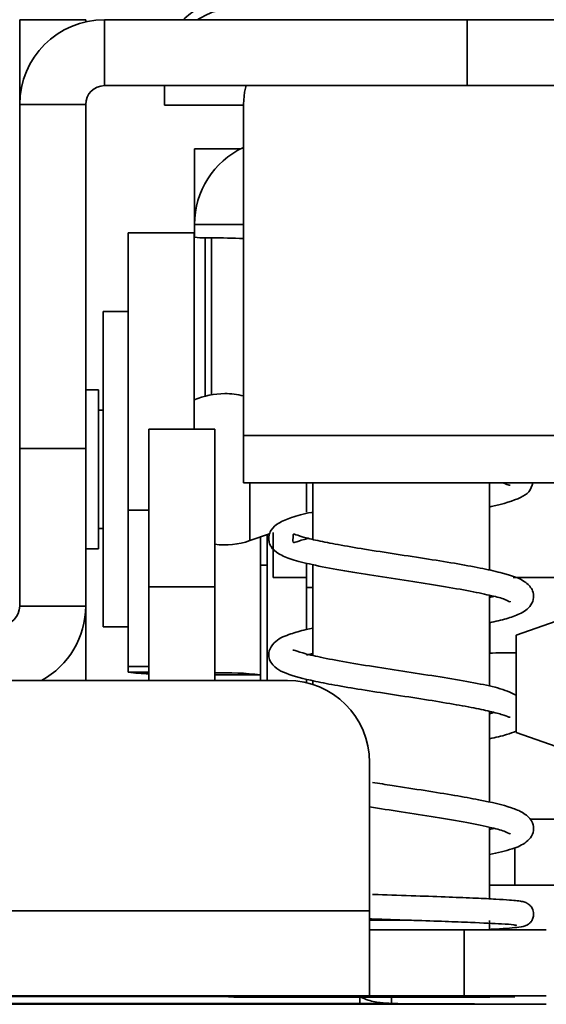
# Model space of a CAD drawing. Header units: millimetres. Extents: x 2 to 1120, y -2 to 861.
# Tile 92 of 226: x 478.41 to 485.47, y 529.71 to 542.93. Entities that reach past the tile are written whole.
import ezdxf

# ---------------------------------------------------------------- set-up
doc = ezdxf.new("R2010")
doc.units = ezdxf.units.MM

msp = doc.modelspace()

# ---------------------------------------------------------------- linework, layer by layer
at = {"color": 7, "linetype": 'Continuous', "lineweight": 35}
for p, q in [((478.4054, 542.9329), (479.291, 542.9329)), ((478.4054, 541.8322), (478.4054, 542.9329)), ((479.291, 542.9329), (479.291, 542.9042)), ((479.545, 542.0473), (479.545, 542.9329)), ((479.545, 542.9329), (484.4099, 542.9329)), ((484.4099, 542.0473), (484.4099, 542.9329)), ((486.5266, 542.9329), (484.4099, 542.9329)), ((479.545, 542.0473), (484.4099, 542.0473)), ((480.3493, 541.7848), (480.3493, 542.0473)), ((484.4099, 542.0473), (486.5266, 542.0473)), ((478.4054, 541.7933), (478.4054, 541.8322)), ((478.4054, 541.7933), (479.291, 541.7933)), ((478.4054, 537.1756), (478.4054, 541.7933)), ((479.291, 537.1756), (479.291, 541.7933)), ((480.3493, 541.7848), (481.4077, 541.7848)), ((481.4077, 541.7964), (481.4077, 537.3497)), ((481.3745, 541.2002), (480.7515, 541.2002)), ((480.7515, 540.2794), (480.7515, 541.2002)), ((480.7515, 540.1849), (480.7515, 540.2794)), ((480.7515, 540.1849), (480.7515, 540.0103)), ((480.7481, 540.0711), (479.8625, 540.0711)), ((479.8625, 536.3485), (479.8625, 540.0711)), ((480.7481, 537.4338), (480.7481, 540.0711)), ((480.8948, 540.005), (480.9791, 540.0039)), ((479.8625, 539.0128), (479.5238, 539.0128)), ((479.5238, 539.0128), (479.5238, 534.8737)), ((479.4637, 537.9629), (479.291, 537.9629)), ((479.4637, 537.4005), (479.4637, 537.9629)), ((479.5238, 537.6899), (479.4637, 537.6899)), ((479.4637, 535.8293), (479.4637, 537.4005)), ((481.0233, 537.4338), (480.1377, 537.4338)), ((480.1377, 537.4338), (480.1377, 535.3186)), ((481.0233, 535.3186), (481.0233, 537.4338)), ((481.4077, 537.3497), (485.641, 537.3497)), ((481.4077, 537.3497), (481.4077, 536.716)), ((478.4054, 537.1756), (479.291, 537.1756)), ((478.4054, 537.1756), (478.4054, 535.0589)), ((479.291, 535.0589), (479.291, 537.1756)), ((481.4077, 536.716), (485.641, 536.716)), ((481.4077, 536.7135), (481.4077, 536.716)), ((482.339, 536.7135), (481.4077, 536.7135)), ((482.2543, 536.7135), (482.2543, 536.3183)), ((482.339, 536.715), (482.339, 535.9544)), ((484.7097, 535.5417), (484.7097, 536.715)), ((484.8873, 536.7135), (484.7097, 536.7135)), ((485.641, 536.7135), (485.2909, 536.7135)), ((479.8625, 534.2476), (479.8625, 536.3485)), ((479.4637, 536.1024), (479.5238, 536.1024)), ((481.4923, 535.9373), (481.7572, 536.0301)), ((481.7252, 534.0598), (481.7252, 536.0045)), ((481.8081, 536.048), (481.8081, 535.4429)), ((481.6371, 534.1353), (481.6371, 535.988)), ((479.291, 535.8293), (479.4637, 535.8293)), ((481.7252, 535.607), (481.6371, 535.607)), ((482.2543, 535.6418), (482.2543, 535.309)), ((482.339, 535.6141), (482.339, 534.3969)), ((481.8081, 535.4429), (482.2543, 535.4429)), ((485.0282, 535.4429), (486.8289, 535.4429)), ((481.0233, 535.3186), (480.1377, 535.3186)), ((480.1377, 534.0598), (480.1377, 535.3186)), ((481.0233, 535.3186), (481.0233, 534.0598)), ((482.2543, 535.309), (482.2543, 534.7436)), ((484.7139, 535.1822), (484.7139, 535.2079)), ((484.7097, 533.9834), (484.7097, 535.2034)), ((484.7671, 535.1891), (484.7097, 535.1745)), ((478.4054, 535.0589), (479.291, 535.0589)), ((479.291, 534.0598), (479.291, 535.0589)), ((485.9407, 534.9735), (485.0653, 534.6666)), ((479.5238, 534.8737), (479.5238, 534.7794)), ((484.7139, 534.4277), (484.7139, 534.8359)), ((479.5238, 534.7794), (479.8625, 534.7794)), ((485.0653, 534.6666), (485.0653, 533.3627)), ((482.2543, 534.4016), (482.339, 534.4212)), ((485.0475, 534.4301), (485.0653, 534.4301)), ((479.8625, 534.2476), (479.8625, 534.1718)), ((325.875, 534.0598), (482.0003, 534.0598)), ((481.6371, 534.1353), (481.6371, 534.0598)), ((482.2543, 534.0792), (482.2543, 534.0301)), ((482.339, 534.0565), (482.339, 534.0064)), ((484.7097, 532.4221), (484.7097, 533.6455)), ((485.0653, 533.3627), (485.9407, 533.0559)), ((483.101, 532.9591), (483.101, 530.966)), ((485.249, 532.1962), (486.5749, 532.1962)), ((484.7097, 531.1276), (484.7097, 532.0876)), ((484.7672, 532.0733), (484.7097, 532.0582)), ((485.0475, 531.3108), (486.5749, 531.3108)), ((324.7743, 530.966), (483.101, 530.966)), ((483.101, 529.8257), (483.101, 530.966)), ((484.371, 530.7113), (483.101, 530.7113)), ((484.371, 530.7113), (484.371, 529.8257)), ((484.7097, 530.7118), (484.7097, 530.8389)), ((483.101, 529.8257), (324.7743, 529.8257)), ((427.1304, 529.8161), (480.8997, 529.8161)), ((481.1305, 529.816), (481.2773, 529.8065)), ((481.2773, 529.8065), (481.2773, 529.8153)), ((481.2773, 529.8065), (483.4786, 529.8065)), ((481.4077, 529.8157), (481.4077, 529.8156)), ((481.9992, 529.8127), (482.7618, 529.8136)), ((482.7618, 529.8118), (481.9992, 529.8127)), ((482.1189, 529.8236), (482.1189, 529.8194)), ((482.7618, 529.8136), (484.2869, 529.8136)), ((484.2869, 529.8118), (482.7618, 529.8118)), ((484.371, 529.8257), (483.101, 529.8257)), ((483.3939, 529.8057), (483.3502, 529.8065)), ((483.3939, 529.7243), (483.3939, 529.8057)), ((483.4786, 529.8057), (483.3939, 529.8057)), ((483.4786, 529.8065), (483.4786, 529.8057)), ((484.2869, 529.8136), (485.0495, 529.8127)), ((485.0495, 529.8127), (484.2869, 529.8118)), ((484.371, 529.8257), (484.371, 529.8257)), ((484.5065, 529.8194), (484.5065, 529.8236)), ((414.0843, 529.7123), (483.101, 529.7123)), ((482.9706, 529.7236), (464.7918, 529.7236)), ((482.1189, 529.7186), (482.1189, 529.7143)), ((483.101, 529.7123), (484.371, 529.7123)), ((483.4786, 529.7241), (483.4786, 529.7239)), ((484.371, 529.7123), (484.371, 529.7123)), ((484.5065, 529.7143), (484.5065, 529.7186))]:
    msp.add_line(p, q, dxfattribs=at)
at = {"color": 8, "linetype": 'Continuous', "lineweight": 35}
for p, q in [((478.4061, 541.8322), (478.4054, 541.8322)), ((480.7554, 540.2794), (480.7515, 540.2794)), ((481.4077, 540.1849), (480.7515, 540.1849)), ((480.8948, 537.8779), (480.8948, 540.005)), ((480.9791, 537.8965), (480.9791, 540.0039)), ((481.4923, 535.9373), (481.4923, 536.7135)), ((480.1377, 536.3485), (479.8625, 536.3485)), ((482.339, 535.309), (482.2543, 535.309)), ((480.1377, 534.2476), (479.8625, 534.2476)), ((480.1377, 534.1718), (479.8625, 534.1718)), ((481.6371, 534.1353), (481.0233, 534.1353)), ((485.0475, 531.8153), (485.0475, 531.3108)), ((482.9706, 529.7236), (482.9706, 529.8065)), ((483.3939, 529.8065), (483.3939, 529.8057))]:
    msp.add_line(p, q, dxfattribs=at)
at = {"color": 7, "linetype": 'Continuous', "lineweight": 35, "flags": 128}
for points in [[(481.4457, 542.0473), (481.4239, 541.9616), (481.4077, 541.7964)], [(482.2543, 536.7147), (482.3165, 536.715), (482.4969, 536.7152), (482.7778, 536.7154), (483.1319, 536.7155), (483.5243, 536.7156), (483.9168, 536.7155), (484.2708, 536.7154), (484.5518, 536.7152), (484.7322, 536.715), (484.7943, 536.7147), (484.7322, 536.7145), (484.7097, 536.7144)], [(482.339, 536.7144), (482.3165, 536.7145), (482.2543, 536.7147)], [(483.6642, 530.8396), (483.4264, 530.8396), (483.101, 530.8396)], [(484.5065, 529.8236), (484.448, 529.8239), (484.2785, 529.8241), (484.0144, 529.8243), (483.6816, 529.8244), (483.3127, 529.8244), (482.9438, 529.8244), (482.611, 529.8243), (482.3469, 529.8241), (482.1773, 529.8239), (482.1189, 529.8236)], [(482.1189, 529.8194), (482.1773, 529.8192), (482.3469, 529.819), (482.611, 529.8188), (482.9438, 529.8187), (483.3127, 529.8186), (483.6816, 529.8187), (484.0144, 529.8188), (484.2785, 529.819), (484.448, 529.8192), (484.5065, 529.8194)], [(484.5065, 529.7186), (484.448, 529.7188), (484.2785, 529.719), (484.0144, 529.7192), (483.6816, 529.7193), (483.3127, 529.7193), (482.9438, 529.7193), (482.611, 529.7192), (482.3469, 529.719), (482.1773, 529.7188), (482.1189, 529.7186)], [(482.1189, 529.7143), (482.1773, 529.7141), (482.3469, 529.7139), (482.611, 529.7137), (482.9438, 529.7136), (483.3127, 529.7136), (483.6816, 529.7136), (484.0144, 529.7137), (484.2785, 529.7139), (484.448, 529.7141), (484.5065, 529.7143)]]:
    msp.add_lwpolyline(points, dxfattribs=at)
at = {"color": 7, "linetype": 'Continuous', "lineweight": 35}
for centre, radius, start, end in [((479.545, 541.7933), 1.1396, 90, 180), ((479.545, 541.7933), 0.254, 90, 180), ((481.8906, 540.1848), 1.1392, 115.0865, 179.99444), ((480.8678, 541.0633), 1.0586, 263.507, 271.45865), ((480.7849, 521.9883), 18.0167, 88.01913, 89.38236), ((481.1563, 536.8961), 1.016, 90, 113.68564), ((481.1563, 536.8961), 1.016, 75.67343, 90), ((481.1563, 536.8961), 1.016, 262.47927, 289.31713), ((478.1514, 535.0589), 0.254, 270, 0), ((478.1514, 535.0589), 1.1396, 298.74806, 0), ((485.0279, 514.1183), 20.3119, 89.94481, 90.89777), ((480.1322, 535.9088), 1.7578, 261.17588, 270.17958), ((481.123, 529.657), 4.5078, 83.45054, 91.26701), ((482.0003, 532.9591), 1.1007, 0.00001, 90.00001), ((485.0279, 551.6226), 20.3119, 269.10223, 270.05519), ((485.1965, 114.9873), 415.7248, 89.962076, 90.113772), ((481.0267, 337.9431), 191.873, 89.886228, 90.037924), ((481.2954, 557.1159), 27.3006, 269.96202, 270.23566), ((483.9397, 716.8599), 187.0538, 269.513349, 270.237136), ((485.1965, 114.1017), 415.7248, 89.962076, 90.113772), ((483.0976, 721.5965), 191.873, 269.962076, 270.113772), ((483.4047, 515.3187), 14.4056, 89.70585, 90.0426), ((485.1965, 945.4363), 415.7248, 269.886228, 270.037924)]:
    msp.add_arc(centre, radius, start, end, dxfattribs=at)
for points, knots in [([(480.5983, 542.9329), (480.6629, 542.9876), (480.805, 543.1081), (481.0953, 543.2228), (481.3088, 543.2383), (481.4077, 543.2454)], [0, 0, 0, 0, 0.3086255, 0.6795929, 1, 1, 1, 1]), ([(481.4077, 543.1067), (481.2875, 543.0981), (481.0622, 543.0819), (480.8738, 542.9803), (480.7858, 542.9329)], [0, 0, 0, 0, 0.5330051, 1, 1, 1, 1]), ([(484.7097, 536.3917), (484.7164, 536.3931), (484.9062, 536.4309), (485.071, 536.4845), (485.2496, 536.5821), (485.2774, 536.6703), (485.2909, 536.7135)], [0, 0, 0, 0, 0.01996, 0.5613871, 0.7854409, 1, 1, 1, 1]), ([(484.8873, 536.7135), (484.9245, 536.6993), (484.9821, 536.6775), (484.9815, 536.683), (484.9813, 536.6849)], [0, 0, 0, 0, 0.6466426, 1, 1, 1, 1]), ([(482.339, 536.3204), (482.3338, 536.3194), (482.2139, 536.2961), (482.0592, 536.2519), (481.8818, 536.1829), (481.7912, 536.107), (481.7538, 536.0317), (481.7433, 535.9683), (481.7533, 535.9043), (481.7905, 535.8282), (481.8832, 535.7513), (482.0589, 535.6813), (482.3293, 535.6126), (482.7017, 535.5415), (483.151, 535.4686), (483.6205, 535.3971), (484.0688, 535.3269), (484.4544, 535.261), (484.7453, 535.1956), (484.919, 535.1573), (484.9945, 535.1006), (484.9872, 535.1227), (484.9866, 535.1245)], [0, 0, 0, 0, 0.0031881, 0.0734834, 0.133966, 0.183673, 0.2032716, 0.2192855, 0.2352898, 0.2550813, 0.3057791, 0.3671551, 0.437743, 0.5158755, 0.5932875, 0.6691674, 0.7435743, 0.8156582, 0.8819591, 0.9419408, 0.9953068, 1, 1, 1, 1]), ([(484.7097, 534.8342), (484.7889, 534.8527), (484.9489, 534.89), (485.1169, 534.9473), (485.2606, 535.0367), (485.3098, 535.1725), (485.2899, 535.2872), (485.1683, 535.419), (484.953, 535.487), (484.6269, 535.5635), (484.2883, 535.6257), (483.8885, 535.6906), (483.4561, 535.7567), (483.0382, 535.8215), (482.6795, 535.8821), (482.4027, 535.9368), (482.1895, 535.9887), (482.0661, 536.0359), (482.0792, 536.0099), (482.0649, 535.8992), (482.1029, 535.9151), (482.2026, 535.9497), (482.2803, 535.9671), (482.284, 535.968)], [0, 0, 0, 0, 0.046289, 0.0934091, 0.14428, 0.1715021, 0.1963998, 0.2377055, 0.3237432, 0.3751601, 0.4292796, 0.4854935, 0.5438286, 0.6016882, 0.6546373, 0.7026002, 0.7462099, 0.7933628, 0.8462603, 0.9018795, 0.9533345, 0.9978322, 1, 1, 1, 1]), ([(482.339, 534.7614), (482.3085, 534.7551), (482.1885, 534.7305), (482.0323, 534.6852), (481.8563, 534.616), (481.7544, 534.4907), (481.7365, 534.3552), (481.8132, 534.2396), (481.9866, 534.1429), (482.2314, 534.0764), (482.5924, 534.0038), (482.9458, 533.9434), (483.3564, 533.8793), (483.7835, 533.8142), (484.1767, 533.751), (484.499, 533.6933), (484.7462, 533.6392), (484.9073, 533.5954), (484.9837, 533.5596), (484.982, 533.5677), (484.9814, 533.5705)], [0, 0, 0, 0, 0.0196753, 0.077299, 0.143865, 0.1831597, 0.2200612, 0.277642, 0.3242321, 0.4289923, 0.4882863, 0.5521646, 0.6206443, 0.6918201, 0.7585901, 0.8202671, 0.8768457, 0.9287508, 0.9762266, 1, 1, 1, 1]), ([(485.0653, 533.8641), (484.992, 533.8979), (484.8538, 533.9618), (484.5008, 534.0289), (484.1072, 534.0985), (483.6588, 534.1679), (483.2047, 534.2373), (482.7827, 534.3055), (482.4332, 534.372), (482.1983, 534.4266), (482.0795, 534.4726), (482.074, 534.4681), (482.0721, 534.4666)], [0, 0, 0, 0, 0.11813631, 0.22276227, 0.33318514, 0.44350469, 0.55351259, 0.66319764, 0.76980676, 0.86718134, 0.95481601, 1, 1, 1, 1]), ([(484.7703, 533.6304), (484.7646, 533.6287), (484.7503, 533.6242), (484.7249, 533.619), (484.7097, 533.6159)], [0, 0, 0, 0, 0.3964037, 1, 1, 1, 1]), ([(484.7097, 533.2778), (484.7912, 533.2953), (484.9336, 533.326), (485.0259, 533.3636), (485.0653, 533.3796)], [0, 0, 0, 0, 0.5729806, 1, 1, 1, 1]), ([(484.7097, 531.7233), (484.8174, 531.7466), (485.0167, 531.7897), (485.1854, 531.8674), (485.2826, 531.9691), (485.3122, 532.0709), (485.2781, 532.1914), (485.1657, 532.2887), (484.9459, 532.3768), (484.6572, 532.4423), (484.2367, 532.5188), (483.8416, 532.5822), (483.4576, 532.6403), (483.2275, 532.6769), (483.1399, 532.6908)], [0, 0, 0, 0, 0.1061021, 0.1963088, 0.2478379, 0.3019188, 0.3567122, 0.433598, 0.4998519, 0.6534905, 0.7404649, 0.8360982, 0.9375867, 1, 1, 1, 1]), ([(483.101, 532.3616), (483.2411, 532.3398), (483.5346, 532.2941), (483.991, 532.2239), (484.4139, 532.153), (484.7451, 532.0813), (484.9318, 532.035), (484.9913, 531.9916), (484.986, 532.0085), (484.9858, 532.0091)], [0, 0, 0, 0, 0.1652421, 0.3461515, 0.5295054, 0.7092461, 0.8649705, 0.9950527, 1, 1, 1, 1]), ([(484.7097, 530.718), (484.738, 530.7193), (484.9176, 530.7277), (485.1004, 530.7464), (485.1829, 530.7567), (485.2282, 530.7841), (485.2396, 530.7928), (485.2529, 530.8042), (485.2731, 530.8263), (485.2914, 530.8598), (485.301, 530.8962), (485.3033, 530.9289), (485.2985, 530.9637), (485.2829, 531.0052), (485.2633, 531.0306), (485.2399, 531.0504), (485.2295, 531.0578), (485.2233, 531.0619), (485.2181, 531.0652), (485.2122, 531.0688), (485.2059, 531.0733), (485.1991, 531.0802), (485.1533, 531.0949), (485.0192, 531.1091), (484.7924, 531.124), (484.5233, 531.1374), (484.1592, 531.152), (483.7108, 531.168), (483.3458, 531.1797), (483.1646, 531.1864), (483.1399, 531.1874)], [0, 0, 0, 0, 0.0252073, 0.160045, 0.2458386, 0.2553473, 0.2584568, 0.2612932, 0.2692646, 0.2808551, 0.2881534, 0.2958599, 0.303225, 0.3106987, 0.3256949, 0.3305873, 0.3324198, 0.3340083, 0.3355467, 0.3372359, 0.3415888, 0.3572219, 0.4214422, 0.5288394, 0.5986958, 0.679099, 0.7699352, 0.871053, 0.9824197, 1, 1, 1, 1]), ([(483.101, 530.8585), (483.1351, 530.8573), (483.32, 530.8508), (483.6804, 530.8391), (484.1073, 530.8245), (484.5316, 530.8089), (484.8674, 530.7914), (485.021, 530.7829), (485.0771, 530.7712), (485.0707, 530.7742), (485.0704, 530.7744)], [0, 0, 0, 0, 0.040696, 0.2210175, 0.3828014, 0.5260534, 0.7555814, 0.9120421, 0.9957919, 1, 1, 1, 1]), ([(483.3939, 529.7243), (483.3444, 529.7264), (483.2386, 529.7309), (483.0883, 529.7587), (482.9989, 529.7988), (482.9706, 529.8114)], [0, 0, 0, 0, 0.3751591, 0.8019497, 1, 1, 1, 1])]:
    msp.add_open_spline(points, degree=3, knots=knots, dxfattribs=at)

doc.saveas('drawing.dxf')
